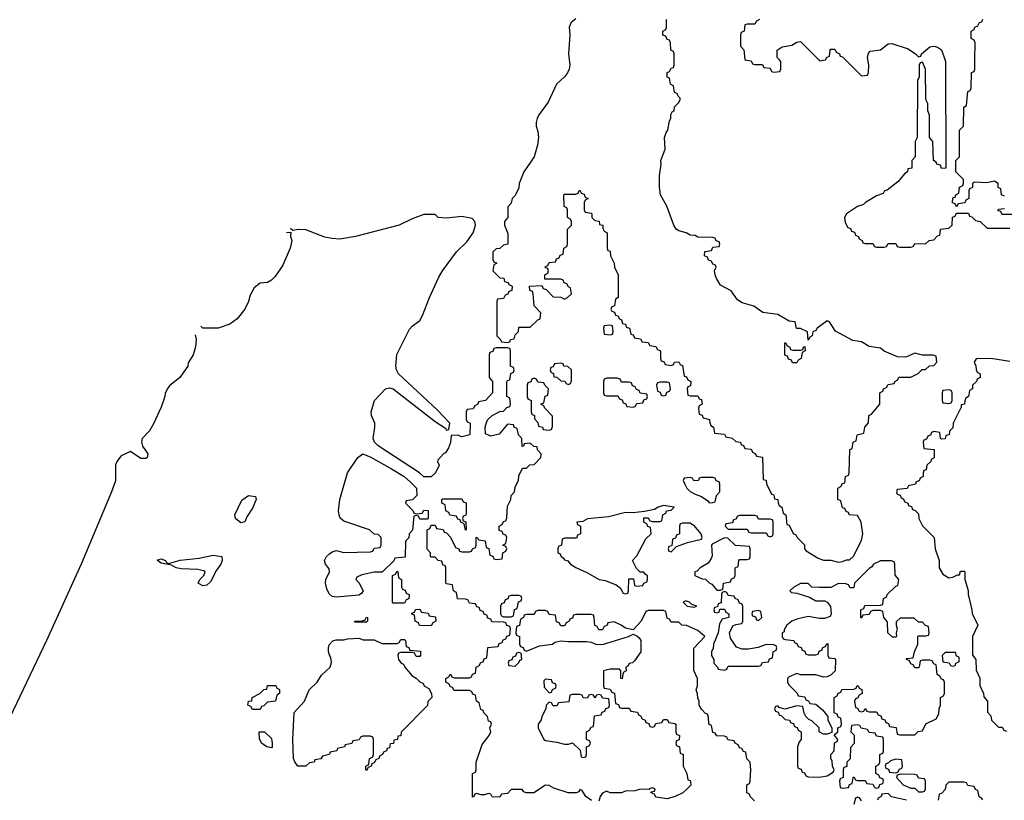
# Model space of a CAD drawing. Header units: inches. Extents: x 2112843 to 2323771, y 35243 to 209174.
# Tile 43 of 83: x 2302507 to 2307681, y 46110 to 50209. Entities that reach past the tile are written whole.
import ezdxf

# ---------------------------------------------------------------- set-up
doc = ezdxf.new("R2010")
doc.units = ezdxf.units.IN
doc.header["$MEASUREMENT"] = 0
doc.layers.add('C3004', color=7, linetype='Continuous')
doc.layers.add('C3005', color=7, linetype='Continuous')

msp = doc.modelspace()

# ---------------------------------------------------------------- linework, layer by layer
at = {"layer": 'C3004', "color": 6}
for points in [[(2305394.5, 50000), (2305398.7, 49970), (2305394.4, 49950), (2305386, 49930), (2305370.4, 49910), (2305327.3, 49870), (2305283.8, 49776.2), (2305234.8, 49710), (2305226.8, 49690), (2305220.7, 49670), (2305220.7, 49650), (2305230, 49622), (2305234, 49590), (2305227.7, 49550), (2305210.4, 49490), (2305156.3, 49410), (2305131.3, 49350), (2305130, 49326), (2305110, 49286), (2305094, 49270), (2305090, 49246), (2305072.7, 49227.3), (2305072, 49170), (2305054, 49150), (2305054, 49130), (2305072.7, 49087.3), (2305072, 49030), (2305050, 49026), (2305030, 49008), (2305010, 49006), (2304994, 48990), (2304994, 48950), (2304998, 48938), (2305014, 48930), (2304998, 48922), (2304994, 48890), (2305030, 48854), (2305051.2, 48851.2), (2305054, 48834), (2305074, 48830), (2305078, 48818), (2305094, 48810), (2305092.7, 48787.3), (2305078, 48782), (2305072.7, 48767.3), (2305058, 48762), (2305050, 48746), (2305018, 48742), (2305014, 48730), (2305014, 48550), (2305034, 48530), (2305038, 48518), (2305070, 48514), (2305082, 48518), (2305086, 48530), (2305106, 48534), (2305110, 48554), (2305127.3, 48572.7), (2305130, 48594), (2305190, 48594), (2305230, 48634), (2305242, 48638), (2305246, 48670), (2305210, 48706), (2305206, 48770), (2305202, 48782), (2305187.3, 48787.3), (2305186, 48810), (2305250, 48814), (2305258, 48798), (2305272.7, 48792.7), (2305310, 48754), (2305350, 48752), (2305370, 48742), (2305386, 48750), (2305406, 48770), (2305402, 48802), (2305390, 48806), (2305382, 48822), (2305367.3, 48827.3), (2305362, 48842), (2305350, 48846), (2305267.3, 48847.3), (2305266, 48870), (2305282, 48878), (2305286, 48890), (2305282, 48902), (2305270, 48906), (2305268, 48912), (2305282, 48918), (2305290, 48934), (2305322, 48938), (2305327.3, 48952.7), (2305342, 48958), (2305347.3, 48972.7), (2305362, 48978), (2305366, 49010), (2305382, 49018), (2305386, 49030), (2305386, 49110), (2305406, 49130), (2305406, 49150), (2305402, 49162), (2305386, 49170), (2305386, 49210), (2305382, 49222), (2305368.4, 49228.4), (2305366, 49290), (2305370, 49294), (2305430, 49294), (2305442, 49298), (2305447.3, 49312.7), (2305452.7, 49312.7), (2305458, 49298), (2305472.7, 49292.7), (2305478, 49278), (2305494, 49270), (2305478, 49262), (2305474, 49250), (2305474, 49210), (2305478, 49198), (2305510, 49194), (2305514, 49190), (2305514, 49170), (2305530, 49154), (2305551.2, 49151.2), (2305554, 49134), (2305571.3, 49130), (2305572, 49112), (2305578, 49098), (2305594, 49090), (2305594, 49010), (2305598, 48998), (2305610, 48994), (2305612, 48970), (2305631.2, 48931.2), (2305632, 48910), (2305651, 48870), (2305652, 48750), (2305638, 48742), (2305632.7, 48707.3), (2305618, 48702), (2305614, 48690), (2305618, 48678), (2305632.7, 48672.7), (2305638, 48658), (2305650, 48654), (2305658, 48638), (2305670, 48634), (2305674, 48614), (2305691.2, 48611.2), (2305694, 48594), (2305712, 48590), (2305718, 48558), (2305730, 48554), (2305738, 48538), (2305770, 48534), (2305778, 48518), (2305810, 48514), (2305818, 48498), (2305850, 48494), (2305858, 48478), (2305874, 48470), (2305874, 48430), (2305878, 48418), (2305892.7, 48412.7), (2305898, 48398), (2305930, 48394), (2305942, 48398), (2305948.4, 48411.6), (2305970, 48412), (2305978, 48398), (2305990, 48394), (2305998, 48338), (2306010, 48334), (2306018, 48318), (2306034, 48310), (2306032.7, 48287.3), (2306018, 48282), (2306014, 48270), (2306018, 48238), (2306030, 48234), (2306070, 48234), (2306078, 48218), (2306090, 48214), (2306094, 48190), (2306078, 48182), (2306074, 48170), (2306078, 48138), (2306092.7, 48132.7), (2306098, 48118), (2306132, 48110), (2306132.7, 48092.7), (2306138, 48078), (2306152, 48070), (2306158, 48038), (2306210, 48032), (2306218, 48018), (2306250, 48012), (2306270, 47994), (2306294, 47990), (2306298, 47978), (2306310, 47974), (2306318, 47958), (2306350, 47954), (2306358, 47938), (2306374, 47930), (2306378, 47918), (2306410, 47912), (2306414, 47794), (2306430, 47792), (2306431.2, 47771.2), (2306458, 47718), (2306470, 47714), (2306474, 47694), (2306491.3, 47690), (2306492, 47672), (2306498, 47658), (2306512, 47650), (2306518, 47618), (2306532, 47610), (2306538, 47558), (2306550, 47554), (2306571.3, 47511.3), (2306584.7, 47504.7), (2306592, 47490), (2306630, 47452), (2306631.3, 47431.3), (2306639.6, 47419.6), (2306702, 47382), (2306731, 47371), (2306770, 47370.7), (2306810, 47361), (2306830, 47364.7), (2306852, 47372), (2306868, 47372), (2306888.4, 47391.6), (2306930, 47474), (2306938, 47510), (2306928, 47570), (2306910, 47606), (2306866, 47610), (2306862, 47622), (2306850, 47626), (2306842, 47642), (2306830, 47646), (2306822, 47682), (2306806, 47690), (2306806, 47750), (2306822, 47758), (2306830, 47774), (2306842, 47778), (2306846, 47810), (2306862, 47818), (2306866, 47830), (2306868.4, 47951.6), (2306882, 47958), (2306886, 47990), (2306902, 47998), (2306908, 48030), (2306942, 48038), (2306948, 48070), (2306967.3, 48092.7), (2306968.7, 48130), (2306982, 48138), (2307026, 48190), (2307026, 48250), (2307042, 48258), (2307046, 48270), (2307062, 48278), (2307070, 48294), (2307102, 48298), (2307106, 48310), (2307122, 48318), (2307127.3, 48332.7), (2307190, 48332), (2307228.4, 48351.6), (2307248.4, 48371.6), (2307267.3, 48372.7), (2307288.4, 48391.6), (2307310, 48394), (2307326, 48410), (2307322, 48442), (2307307.3, 48447.3), (2307250, 48448), (2307210, 48459), (2307162.8, 48437.2), (2307119, 48439), (2307049.4, 48469.4), (2307030, 48484), (2306970, 48494), (2306930, 48517.2), (2306884, 48524), (2306794.2, 48574.2), (2306762, 48622), (2306750, 48628.7), (2306698, 48590), (2306690, 48578), (2306674, 48570), (2306671.6, 48548.4), (2306658, 48542), (2306650, 48526), (2306646, 48570), (2306610, 48588), (2306588, 48588), (2306582, 48622), (2306550, 48626), (2306490, 48662), (2306412.5, 48672.5), (2306364.7, 48704.7), (2306302.5, 48722.5), (2306278, 48738), (2306244.7, 48784.7), (2306190, 48815.3), (2306168.7, 48850), (2306162, 48870), (2306158, 48890), (2306166, 48910), (2306162, 48922), (2306150, 48926), (2306142, 48942), (2306127.3, 48947.3), (2306122, 48962), (2306106, 48970), (2306107.3, 48992.7), (2306142, 48998), (2306150, 49014), (2306182, 49018), (2306186, 49030), (2306182, 49042), (2306167.3, 49047.3), (2306162, 49062), (2306150, 49066), (2306070, 49068), (2306056.4, 49076.4), (2306030, 49078), (2306009.3, 49089.3), (2305970, 49100.9), (2305957.2, 49110), (2305944.5, 49130), (2305907, 49230), (2305874.5, 49290), (2305869, 49330), (2305869, 49390), (2305878, 49450), (2305876, 49470), (2305898, 49530), (2305896, 49590), (2305903.2, 49616.8), (2305912, 49630), (2305921.2, 49678.8), (2305928, 49690), (2305928.4, 49711.6), (2305935.3, 49724.7), (2305946, 49730), (2305948.4, 49751.6), (2305970, 49774), (2305978, 49790), (2305978, 49798), (2305967.3, 49807.3), (2305962, 49822), (2305947.3, 49827.3), (2305942, 49862), (2305926, 49870), (2305922, 49902), (2305908.4, 49908.4), (2305908.4, 49931.6), (2305922, 49938), (2305930, 49954), (2305942, 49958), (2305946, 49970), (2305946, 50000)], [(2306317.8, 50000), (2306318, 49998), (2306350, 49994), (2306358, 49978), (2306370, 49974), (2306410, 49974), (2306418, 49958), (2306450, 49954), (2306458, 49938), (2306470, 49934), (2306502, 49938), (2306506, 49950), (2306506, 49990), (2306497, 50000)], [(2306704, 50000), (2306710, 49994), (2306742, 49998), (2306742.7, 50000)], [(2307368, 50000), (2307371.3, 49990), (2307374, 49430), (2307350, 49428.7), (2307346, 49446), (2307326, 49450), (2307322, 49462), (2307308, 49470), (2307306, 49570), (2307288, 49590), (2307287.3, 49707.3), (2307278, 49730), (2307278, 49770), (2307268, 49790), (2307266, 49950), (2307250, 49986), (2307238, 49982), (2307234, 49970), (2307234, 49910), (2307224.7, 49890), (2307222, 49590), (2307212, 49570), (2307212, 49490), (2307194, 49470), (2307194, 49430), (2307174, 49426), (2307172, 49410), (2307158, 49402), (2307122, 49358), (2307065.8, 49314.2), (2307052, 49310), (2307043.5, 49296.5), (2307010, 49285.2), (2306951.3, 49250), (2306940.7, 49239.3), (2306910, 49229.2), (2306851.3, 49190), (2306841, 49170), (2306844.7, 49144.7), (2306858, 49118), (2306872.7, 49112.7), (2306878, 49098), (2306892.7, 49092.7), (2306898, 49078), (2306914, 49070), (2306918, 49058), (2306934, 49050), (2306938, 49038), (2306950, 49034), (2306990, 49034), (2306998, 49018), (2307010, 49014), (2307050, 49014), (2307062, 49018), (2307070, 49034), (2307110, 49034), (2307118, 49018), (2307130, 49014), (2307190, 49014), (2307202, 49018), (2307210, 49034), (2307267.3, 49032.7), (2307286, 49050), (2307310, 49054), (2307330, 49074), (2307342, 49078), (2307346, 49110), (2307390, 49114), (2307406, 49130), (2307408.4, 49171.6), (2307422, 49178), (2307430, 49194), (2307492.7, 49192.7), (2307498, 49178), (2307510, 49174), (2307530, 49154), (2307554, 49150), (2307590, 49114), (2307710, 49114)], [(2306844, 50000), (2306930, 49914), (2306962, 49918), (2306967.3, 49932.7), (2306969, 49970), (2306964.3, 50000)], [(2307682, 49282), (2307666, 49290), (2307662, 49322), (2307648.4, 49328.4), (2307648, 49350), (2307630, 49362), (2307587.5, 49352.5), (2307523.6, 49356.4), (2307514, 49350), (2307512.7, 49327.3), (2307498, 49322), (2307494, 49310), (2307494, 49270), (2307478, 49262), (2307472.7, 49247.3), (2307438, 49242), (2307430, 49226), (2307422, 49242), (2307408, 49248), (2307410, 49274), (2307422, 49278), (2307426, 49290), (2307442, 49298), (2307446, 49330), (2307462, 49338), (2307466, 49350), (2307466, 49370), (2307426, 49410), (2307426, 49470), (2307446, 49490), (2307446, 49630), (2307466, 49650), (2307468, 49750), (2307482, 49758), (2307488.4, 49831.6), (2307502, 49838), (2307506, 49850), (2307508.4, 49931.6), (2307522, 49938), (2307526, 49950), (2307526.5, 50000)], [(2307750, 49186), (2307670, 49186), (2307662, 49202), (2307647.3, 49207.3), (2307650, 49214), (2307682, 49218)], [(2305511.2, 46108.8), (2305482, 46130), (2305462, 46162), (2305450, 46166), (2305445.4, 46154.6), (2305431, 46149), (2305389.3, 46149.3), (2305313.2, 46173.2), (2305290, 46188), (2305270, 46188.7), (2305208.4, 46148.4), (2305168.4, 46148.4), (2305155.3, 46155.3), (2305147.3, 46167.3), (2305090, 46166), (2305070, 46146), (2305038, 46142), (2305030, 46126), (2304990, 46128), (2304982, 46142), (2304970, 46146), (2304950, 46138), (2304930, 46138), (2304910, 46146), (2304898, 46142), (2304894, 46130), (2304887.3, 46127.3), (2304886, 46250), (2304902, 46258), (2304906, 46270), (2304906, 46310), (2304936.5, 46403.5), (2304973.2, 46450), (2304982, 46470), (2304978, 46490), (2304986, 46510), (2304982, 46522), (2304970, 46526), (2304966, 46550), (2304946, 46570), (2304942, 46582), (2304930, 46586), (2304922, 46622), (2304908, 46630), (2304902, 46662), (2304890, 46666), (2304882, 46682), (2304870, 46686), (2304790, 46686), (2304782, 46702), (2304770, 46706), (2304762, 46722), (2304746, 46730), (2304746, 46750), (2304762, 46758), (2304770, 46774), (2304778, 46758), (2304790, 46754), (2304870, 46754), (2304882, 46758), (2304887.3, 46772.7), (2304902, 46778), (2304906, 46810), (2304922, 46818), (2304930, 46834), (2304942, 46838), (2304947.3, 46852.7), (2304962, 46858), (2304967.3, 46912.7), (2305022, 46918), (2305027.3, 46932.7), (2305042, 46938), (2305047.3, 46952.7), (2305062, 46958), (2305067.3, 46972.7), (2305082, 46978), (2305086, 47010), (2305082, 47022), (2305067.3, 47027.3), (2305062, 47042), (2305050, 47046), (2304987.3, 47047.3), (2304982, 47062), (2304967.3, 47067.3), (2304962, 47082), (2304947.3, 47087.3), (2304942, 47102), (2304927.3, 47107.3), (2304922, 47122), (2304910, 47126), (2304902, 47142), (2304870, 47146), (2304862, 47162), (2304850, 47166), (2304807.3, 47167.3), (2304802, 47202), (2304786, 47210), (2304782, 47242), (2304750, 47246), (2304746, 47250), (2304746, 47330), (2304742, 47342), (2304730, 47346), (2304726, 47366), (2304706, 47370), (2304690, 47386), (2304670, 47386), (2304666, 47390), (2304666, 47410), (2304648.4, 47428.4), (2304648, 47530), (2304662, 47538), (2304670, 47554), (2304690, 47554), (2304698, 47538), (2304732.7, 47532.7), (2304738, 47518), (2304750, 47514), (2304770, 47492), (2304798, 47438), (2304814, 47430), (2304818, 47418), (2304830, 47414), (2304870, 47414), (2304882, 47418), (2304886, 47430), (2304902, 47438), (2304906, 47450), (2304906, 47490), (2304911.6, 47491.6), (2304918, 47478), (2304952.7, 47472.7), (2304958, 47438), (2304972.7, 47432.7), (2304978, 47398), (2304992.7, 47392.7), (2304998, 47378), (2305010, 47374), (2305042, 47378), (2305046, 47410), (2305062, 47418), (2305066, 47430), (2305062, 47442), (2305046, 47450), (2305062, 47458), (2305066, 47490), (2305062, 47502), (2305047.3, 47507.3), (2305042, 47522), (2305027.3, 47527.3), (2305026, 47550), (2305042, 47558), (2305050, 47574), (2305062, 47578), (2305067.3, 47592.7), (2305070, 47654), (2305088, 47690), (2305089.1, 47710.9), (2305108, 47730), (2305110, 47754), (2305128.7, 47791.3), (2305130, 47814), (2305150, 47854), (2305170, 47854), (2305188.4, 47871.6), (2305210, 47874), (2305246, 47910), (2305248, 47930), (2305228, 47950), (2305226, 47966), (2305208.4, 47968.4), (2305190, 47986), (2305158, 47982), (2305154, 47970), (2305147.3, 47967.3), (2305146, 48010), (2305128, 48030), (2305122, 48062), (2305106, 48070), (2305102, 48082), (2305070, 48086), (2305026.4, 48033.6), (2304982, 48022), (2304955.3, 48035.3), (2304952.3, 48070), (2304960.9, 48099.1), (2304969.2, 48110.8), (2304990, 48131.3), (2305030, 48152), (2305050, 48154), (2305067.3, 48172.7), (2305082, 48178), (2305086, 48190), (2305082, 48222), (2305066, 48230), (2305067.3, 48307.3), (2305070, 48314), (2305082, 48318), (2305088, 48352), (2305102, 48358), (2305106, 48370), (2305102, 48382), (2305086, 48390), (2305086, 48470), (2305082, 48482), (2305070, 48486), (2305010, 48486), (2304998, 48482), (2304992.7, 48467.3), (2304978, 48462), (2304974, 48450), (2304974, 48330), (2304992, 48310), (2304992, 48250), (2304954, 48210), (2304918, 48202), (2304914, 48190), (2304898, 48182), (2304890, 48166), (2304858, 48162), (2304854, 48150), (2304854, 48110), (2304858, 48098), (2304874, 48090), (2304871.6, 48028.4), (2304830, 48018), (2304807.3, 48027.3), (2304774, 48026), (2304771.2, 47988.8), (2304759.6, 47960.4), (2304744.7, 47935.3), (2304734, 47930), (2304703.6, 47896.4), (2304702, 47890), (2304712, 47870), (2304692, 47830), (2304670, 47808.7), (2304630, 47808.7), (2304608.7, 47830), (2304390, 47972.1), (2304371, 47990), (2304365.2, 48010), (2304374, 48070), (2304372.7, 48090), (2304356, 48130), (2304354.3, 48150), (2304372.3, 48210), (2304429.7, 48270), (2304450, 48276.9), (2304470.4, 48270), (2304690, 48098.8), (2304744.7, 48064.7), (2304750, 48054), (2304762, 48058), (2304768, 48090), (2304700.1, 48160.1), (2304498, 48350), (2304487.2, 48370), (2304484.1, 48390), (2304489.6, 48450.4), (2304556.3, 48583.7), (2304570, 48600.7), (2304609, 48630), (2304624.1, 48655.9), (2304660.3, 48750), (2304710, 48857.3), (2304729.7, 48890.3), (2304802, 48990), (2304857.2, 49042.8), (2304889.5, 49090), (2304902, 49130), (2304899.3, 49150), (2304884.5, 49164.5), (2304830, 49176), (2304750, 49167.3), (2304706, 49170), (2304690, 49186), (2304630, 49186), (2304570, 49164), (2304502, 49130), (2304271.3, 49070), (2304190, 49057), (2304150, 49059.5), (2304110, 49068.1), (2304010, 49105.1), (2303972.7, 49107.3), (2303943.1, 49103.1), (2303930, 49113.2)], [(2303910, 49092), (2303932.7, 49092.7), (2303930.8, 49070), (2303937.1, 49050), (2303928.4, 49010), (2303890, 48920.9), (2303850, 48861.6), (2303830, 48841.3), (2303810, 48828.4), (2303770, 48826), (2303739.3, 48800.7), (2303718, 48762), (2303710.4, 48730), (2303690, 48689.4), (2303650, 48639.3), (2303611, 48610), (2303550, 48589.6), (2303470, 48588.7), (2303459.3, 48599.3)], [(2303430, 48554), (2303434, 48530), (2303431.6, 48491.6), (2303418.8, 48450), (2303393.3, 48406.7), (2303390, 48389.4), (2303348, 48330), (2303293.7, 48286.3), (2303285.5, 48274.5), (2303272.3, 48247.7), (2303270.3, 48230), (2303250, 48175.3), (2303210, 48087), (2303190.2, 48050), (2303150.3, 48010), (2303147.7, 47990), (2303152.9, 47970), (2303180.3, 47930), (2303177.1, 47910), (2303170, 47904.7), (2303144.7, 47904.7), (2303090, 47942), (2303041.1, 47918.9), (2303017.3, 47890), (2303010.5, 47869.5), (2303010, 47788), (2302990, 47729.2), (2302830.3, 47350), (2302648.7, 46950), (2302455.4, 46544.6)], [(2307710, 48413.6), (2307610, 48429.4), (2307532, 48428), (2307522, 48410), (2307531.2, 48391.2), (2307532, 48372), (2307538, 48358), (2307554, 48350), (2307554, 48330), (2307538, 48322), (2307534, 48310), (2307514, 48290), (2307514, 48270), (2307498, 48262), (2307492, 48230), (2307478, 48222), (2307472.7, 48207.3), (2307472, 48190), (2307454, 48186), (2307454, 48174), (2307411.3, 48090), (2307410, 48066), (2307392, 48048), (2307390.9, 48029.1), (2307374, 48026), (2307370, 48008), (2307350, 48006), (2307346, 48010), (2307342, 48042), (2307310, 48046), (2307298, 48042), (2307292.7, 48027.3), (2307278, 48022), (2307272.7, 48007.3), (2307258, 48002), (2307254, 47990), (2307258, 47958), (2307312.7, 47952.7), (2307311.6, 47908.4), (2307298, 47902), (2307294, 47890), (2307274, 47870), (2307270, 47846), (2307258, 47842), (2307254, 47830), (2307254, 47810), (2307238, 47802), (2307232.7, 47787.3), (2307218, 47782), (2307214, 47770), (2307178, 47762), (2307170, 47748), (2307118, 47742), (2307114, 47730), (2307118, 47718), (2307132.7, 47712.7), (2307138, 47698), (2307150, 47694), (2307158, 47678), (2307174, 47670), (2307178, 47658), (2307192.7, 47652.7), (2307198, 47638), (2307212.7, 47632.7), (2307230, 47614), (2307232, 47590), (2307251.2, 47551.2), (2307311.3, 47490), (2307318, 47430), (2307338, 47370), (2307338, 47330), (2307358, 47298), (2307390, 47278), (2307410, 47282), (2307434, 47294), (2307446, 47294), (2307450, 47314), (2307470, 47314), (2307474, 47310), (2307474, 47270), (2307491, 47211), (2307491.3, 47190), (2307510.8, 47110), (2307511, 47091), (2307542, 47030), (2307514, 46970), (2307512.7, 46872.7), (2307531.3, 46850), (2307532.7, 46792.7), (2307551.2, 46751.2), (2307552.7, 46712.7), (2307572, 46670), (2307572.7, 46652.7), (2307592, 46630), (2307592.7, 46572.7), (2307610, 46554), (2307614, 46530), (2307650, 46494), (2307670, 46494), (2307678, 46478), (2307692.7, 46472.7)], [(2306368, 46108), (2306346, 46130), (2306342, 46142), (2306328, 46150), (2306328.4, 46191.6), (2306342, 46198), (2306346, 46210), (2306348, 46270), (2306346, 46310), (2306328.4, 46328.4), (2306322, 46362), (2306310, 46366), (2306302, 46382), (2306290, 46386), (2306282, 46402), (2306266, 46410), (2306262, 46422), (2306228.4, 46428.4), (2306222, 46442), (2306210, 46446), (2306170, 46448), (2306162, 46462), (2306150, 46466), (2306142, 46502), (2306128.7, 46510), (2306127.3, 46547.3), (2306122, 46562), (2306110, 46566), (2306090, 46588), (2306078, 46610), (2306078, 46630), (2306070, 46646), (2306069, 46669), (2306062, 46690), (2306068.4, 46711.6), (2306068.7, 46750), (2306048.8, 46791.2), (2306048.8, 46908.8), (2306108, 46970), (2306070, 47002), (2306010, 47028), (2305986, 47030), (2305970, 47046), (2305930, 47046), (2305922, 47062), (2305910, 47066), (2305902, 47102), (2305890, 47106), (2305810, 47106), (2305798, 47102), (2305772, 47050), (2305730, 47006), (2305690, 47013.2), (2305668, 47030), (2305630, 47048), (2305598, 47042), (2305594, 47030), (2305578, 47022), (2305570, 47006), (2305550, 47006), (2305542, 47022), (2305528.4, 47028.4), (2305526, 47070), (2305522, 47082), (2305510, 47086), (2305430, 47086), (2305418, 47082), (2305412.7, 47067.3), (2305398, 47062), (2305394, 47050), (2305378, 47042), (2305370, 47026), (2305350, 47026), (2305342, 47042), (2305327.3, 47047.3), (2305322, 47082), (2305290, 47086), (2305282, 47102), (2305270, 47106), (2305230, 47106), (2305218, 47102), (2305210, 47086), (2305170, 47086), (2305158, 47082), (2305154, 47070), (2305138, 47062), (2305132.7, 47027.3), (2305118, 47022), (2305114, 46990), (2305118, 46978), (2305134, 46970), (2305134, 46930), (2305138, 46918), (2305152.7, 46912.7), (2305158, 46898), (2305170, 46894), (2305238, 46922), (2305306, 46930), (2305319.3, 46940.7), (2305350, 46948.2), (2305390, 46943.8), (2305484.7, 46944.7), (2305510, 46940.7), (2305534, 46930), (2305570, 46928.2), (2305706, 46970), (2305730, 46982), (2305750, 46974), (2305762.8, 46962.8), (2305770.8, 46950), (2305770.7, 46889.3), (2305738, 46842), (2305727.3, 46832.7), (2305710, 46828), (2305703.5, 46816.5), (2305692, 46810), (2305694, 46790), (2305678, 46782), (2305672.7, 46747.3), (2305666, 46750), (2305666, 46790), (2305658, 46798), (2305610, 46798), (2305574, 46790), (2305574, 46710), (2305578, 46698), (2305610, 46694), (2305618, 46678), (2305632.7, 46672.7), (2305638, 46618), (2305652.7, 46612.7), (2305658, 46598), (2305670, 46594), (2305710, 46594), (2305718, 46578), (2305752.7, 46572.7), (2305758, 46558), (2305770, 46554), (2305778, 46538), (2305794, 46530), (2305798, 46518), (2305812.7, 46512.7), (2305818, 46498), (2305830, 46494), (2305842, 46498), (2305850, 46514), (2305882, 46518), (2305890, 46534), (2305910, 46534), (2305918, 46518), (2305950, 46514), (2305954, 46510), (2305954, 46470), (2305958, 46458), (2305974, 46450), (2305972.7, 46427.3), (2305958, 46422), (2305954, 46410), (2305958, 46398), (2305974, 46390), (2305978, 46358), (2305994, 46350), (2305994, 46290), (2306012, 46250), (2306018, 46218), (2306030, 46214), (2306032.7, 46207.3), (2306034, 46190), (2306014, 46170), (2305990.9, 46149.1), (2305950.9, 46129.1), (2305910, 46118), (2305850, 46126), (2305842, 46142), (2305826, 46150), (2305826, 46154), (2305842, 46158), (2305846, 46170), (2305830, 46175.3), (2305814, 46170), (2305814, 46166), (2305770, 46168), (2305739.8, 46160.2), (2305690, 46158), (2305668.8, 46148.8), (2305610, 46148.7), (2305590, 46158), (2305570, 46148), (2305558, 46130), (2305550, 46106)], [(2307566, 46110), (2307562, 46122), (2307548.4, 46128.4), (2307542, 46162), (2307530, 46166), (2307522, 46182), (2307488.4, 46188.4), (2307482, 46202), (2307470, 46206), (2307390, 46206), (2307374, 46190), (2307370, 46166), (2307350, 46146), (2307338, 46142), (2307334, 46110)], [(2306930, 46108), (2306922, 46122), (2306910, 46126), (2306898, 46122), (2306890, 46088)], [(2307166, 46110), (2307088.4, 46128.4), (2307070, 46146), (2307038, 46142), (2307034, 46130), (2307018, 46122), (2307014, 46110)]]:
    msp.add_lwpolyline(points, dxfattribs=at)
for points in [[(2305610, 48606), (2305578, 48602), (2305574, 48590), (2305578, 48558), (2305610, 48554), (2305622, 48558), (2305626, 48570), (2305622, 48602)], [(2306570, 48474), (2306610, 48474), (2306622, 48478), (2306626, 48490), (2306632.7, 48492.7), (2306634, 48470), (2306618, 48462), (2306614, 48430), (2306598, 48422), (2306590, 48408), (2306567.3, 48407.3), (2306562, 48422), (2306547.3, 48427.3), (2306542, 48442), (2306527.3, 48447.3), (2306527.3, 48512.7), (2306532.7, 48512.7), (2306538, 48498), (2306554, 48490), (2306558, 48478)], [(2305350, 48406), (2305318, 48402), (2305310, 48386), (2305298, 48382), (2305294, 48370), (2305298, 48358), (2305311.6, 48351.6), (2305314, 48334), (2305330, 48332), (2305350, 48312), (2305371.6, 48311.6), (2305378, 48298), (2305390, 48294), (2305402, 48298), (2305407.3, 48312.7), (2305406, 48370), (2305388, 48388), (2305366, 48390), (2305362, 48402)], [(2305210, 48326), (2305198, 48322), (2305192.7, 48307.3), (2305178, 48302), (2305174, 48290), (2305174, 48230), (2305178, 48218), (2305194, 48210), (2305194, 48150), (2305198, 48138), (2305211.6, 48131.6), (2305212.7, 48112.7), (2305230, 48094), (2305234, 48074), (2305254, 48070), (2305258, 48058), (2305290, 48054), (2305302, 48058), (2305307.3, 48072.7), (2305307.3, 48127.3), (2305266, 48170), (2305262, 48182), (2305246, 48190), (2305262, 48198), (2305268.4, 48231.6), (2305282, 48238), (2305286, 48270), (2305266, 48290), (2305262, 48302), (2305230, 48306), (2305222, 48322)], [(2305647.3, 48327.3), (2305592.7, 48327.3), (2305578, 48322), (2305574, 48310), (2305574, 48250), (2305578, 48238), (2305590, 48234), (2305650, 48234), (2305658, 48218), (2305672.7, 48212.7), (2305678, 48198), (2305692.7, 48192.7), (2305698, 48178), (2305730, 48174), (2305742, 48178), (2305750, 48194), (2305782, 48198), (2305787.3, 48212.7), (2305802, 48218), (2305806, 48230), (2305802, 48242), (2305767.3, 48247.3), (2305762, 48262), (2305747.3, 48267.3), (2305742, 48282), (2305727.3, 48287.3), (2305722, 48302), (2305710, 48306), (2305670, 48306), (2305662, 48322)], [(2305910, 48306), (2305870, 48306), (2305858, 48302), (2305854, 48290), (2305858, 48258), (2305872.7, 48252.7), (2305878, 48238), (2305890, 48234), (2305902, 48238), (2305907.3, 48252.7), (2305922, 48258), (2305926, 48270), (2305922, 48302)], [(2307390, 48266), (2307358, 48262), (2307354, 48250), (2307354, 48210), (2307358, 48198), (2307390, 48194), (2307402, 48198), (2307406, 48210), (2307406, 48250), (2307402, 48262)], [(2304590, 47614), (2304622, 47618), (2304630, 47634), (2304652.7, 47632.7), (2304654, 47590), (2304650, 47586), (2304610, 47586), (2304602, 47602), (2304590, 47606), (2304578, 47602), (2304571.6, 47528.4), (2304554, 47510), (2304551.6, 47488.4), (2304534, 47470), (2304532.7, 47387.3), (2304478, 47382), (2304472.7, 47367.3), (2304411.3, 47308.7), (2304370, 47308.7), (2304305.4, 47294.6), (2304278, 47282), (2304274, 47270), (2304290, 47254), (2304312, 47210), (2304303.6, 47196.4), (2304290, 47188), (2304170, 47177), (2304150, 47180.9), (2304134.1, 47194.1), (2304120.6, 47220.6), (2304114, 47250), (2304115.1, 47270), (2304135.3, 47310), (2304134, 47326), (2304114, 47350), (2304108.7, 47370), (2304119, 47390), (2304135.9, 47404.1), (2304150, 47414.8), (2304170, 47421), (2304210, 47411.3), (2304350, 47414), (2304362, 47418), (2304370, 47434), (2304402, 47438), (2304406, 47450), (2304406, 47490), (2304390, 47506), (2304370, 47508), (2304346, 47530), (2304210, 47576), (2304191.8, 47591.8), (2304185.1, 47610), (2304182.4, 47630), (2304189.7, 47689.7), (2304229.9, 47830), (2304284, 47910), (2304310, 47929.2), (2304352, 47912), (2304460.5, 47850), (2304526.8, 47810), (2304561.4, 47781.4), (2304592, 47750), (2304594, 47710), (2304571.6, 47688.4), (2304538, 47682), (2304534, 47670), (2304574, 47630), (2304578, 47618)], [(2306150, 47806), (2306090, 47806), (2306078, 47802), (2306074, 47790), (2306050, 47788), (2306042, 47802), (2306030, 47806), (2305998, 47802), (2305994, 47790), (2306002, 47770), (2306012, 47750), (2306030, 47732), (2306056.9, 47716.9), (2306090, 47706), (2306122.8, 47682.8), (2306130, 47672), (2306150, 47674), (2306162, 47678), (2306168, 47710), (2306186, 47730), (2306186, 47770), (2306182, 47782), (2306167.3, 47787.3), (2306162, 47802)], [(2303670, 47567), (2303642, 47590), (2303638, 47610), (2303674.6, 47685.4), (2303709.5, 47710.5), (2303746, 47706), (2303750.3, 47690), (2303730, 47643.7), (2303700.5, 47599.5), (2303690, 47573.2)], [(2304850, 47528.7), (2304842, 47562), (2304826, 47570), (2304822, 47582), (2304810, 47586), (2304802, 47602), (2304767.3, 47607.3), (2304762, 47622), (2304746, 47630), (2304742, 47662), (2304726, 47670), (2304726, 47690), (2304730, 47694), (2304830, 47694), (2304838, 47678), (2304852.7, 47672.7), (2304852.7, 47612.7), (2304850, 47606), (2304838, 47602), (2304834, 47590), (2304838, 47578), (2304851.6, 47571.6), (2304854, 47530)], [(2305890, 47658), (2305862, 47650), (2305842, 47638), (2305790, 47626), (2305730, 47619), (2305690, 47621.2), (2305600.7, 47599.3), (2305490, 47588), (2305465.4, 47574.6), (2305434, 47570), (2305438, 47558), (2305454, 47550), (2305454, 47510), (2305438, 47502), (2305432.7, 47487.3), (2305370, 47486), (2305358, 47482), (2305354, 47450), (2305338, 47442), (2305334, 47430), (2305334, 47410), (2305345.4, 47405.4), (2305352, 47390), (2305363.5, 47383.5), (2305370, 47372), (2305386.8, 47366.8), (2305402, 47350), (2305430, 47332), (2305486.8, 47306.8), (2305552, 47270), (2305584, 47264), (2305642, 47242), (2305664.7, 47224.7), (2305678, 47198), (2305690, 47194), (2305702, 47198), (2305706, 47210), (2305707.3, 47272.7), (2305732.7, 47272.7), (2305738, 47238), (2305750, 47234), (2305782, 47238), (2305786, 47250), (2305802, 47258), (2305806, 47270), (2305806, 47290), (2305795.3, 47295.3), (2305787.3, 47307.3), (2305768, 47308), (2305747.3, 47327.3), (2305728, 47370), (2305750, 47394), (2305796.4, 47483.6), (2305826, 47510), (2305822, 47542), (2305807.3, 47547.3), (2305802, 47562), (2305786, 47570), (2305787.3, 47592.7), (2305810, 47594), (2305818, 47578), (2305830, 47574), (2305870, 47574), (2305882, 47578), (2305886, 47610), (2305902, 47618), (2305906, 47630), (2305930, 47634), (2305946, 47650)], [(2306370, 47606), (2306290, 47606), (2306278, 47602), (2306270, 47586), (2306258, 47582), (2306252.7, 47567.3), (2306218, 47562), (2306214, 47550), (2306230, 47534), (2306330, 47534), (2306338, 47518), (2306350, 47514), (2306430, 47514), (2306438, 47498), (2306450, 47494), (2306462, 47498), (2306466, 47510), (2306466, 47570), (2306462, 47582), (2306450, 47586), (2306390, 47586), (2306382, 47602)], [(2306030, 47566), (2305990, 47566), (2305978, 47562), (2305974, 47550), (2305974, 47510), (2305958, 47502), (2305952.7, 47487.3), (2305938, 47482), (2305934, 47446), (2305918, 47442), (2305914, 47430), (2305918, 47418), (2305930, 47414), (2305958, 47442), (2306015.3, 47464.7), (2306090, 47482), (2306094, 47490), (2306088.7, 47510), (2306050, 47555.3), (2306038, 47558)], [(2306210, 47488), (2306145.4, 47454.6), (2306142, 47450), (2306146.4, 47393.6), (2306141, 47379), (2306125.4, 47354.6), (2306082, 47330), (2306066.8, 47313.2), (2306054, 47310), (2306054, 47290), (2306092.7, 47272.7), (2306110, 47272), (2306130, 47252), (2306144.7, 47244.7), (2306170, 47214), (2306190, 47214), (2306202, 47218), (2306206, 47250), (2306242, 47258), (2306247.3, 47272.7), (2306262, 47278), (2306266, 47290), (2306266, 47330), (2306282, 47338), (2306286, 47370), (2306290, 47374), (2306330, 47374), (2306342, 47378), (2306346, 47390), (2306346, 47430), (2306342, 47442), (2306268.4, 47448.4), (2306227.3, 47487.3)], [(2303470, 47235.6), (2303444.5, 47250), (2303453.2, 47270), (2303474, 47290), (2303482, 47310), (2303474.5, 47314.5), (2303442.9, 47322.9), (2303354.9, 47325.1), (2303328.7, 47330), (2303304.8, 47344.8), (2303250, 47355.3), (2303230, 47371.3), (2303250, 47378.8), (2303274, 47370), (2303278, 47358), (2303290, 47354), (2303350, 47370.5), (2303450, 47382), (2303523.2, 47396.8), (2303570, 47390.4), (2303571.7, 47370), (2303564.4, 47350), (2303541.8, 47318.2), (2303510, 47257), (2303490, 47239.7)], [(2307030, 47368), (2306994, 47350), (2306984.7, 47335.3), (2306970, 47328), (2306894, 47250), (2306890, 47226), (2306870, 47226), (2306862, 47242), (2306847.3, 47247.3), (2306810, 47248), (2306770, 47228), (2306710, 47228), (2306669.2, 47229.2), (2306650, 47248), (2306610, 47248), (2306574, 47230), (2306554, 47210), (2306562, 47202), (2306590, 47198), (2306657.1, 47177.1), (2306690, 47157.3), (2306737.3, 47157.3), (2306750.8, 47150.8), (2306767.5, 47127.5), (2306771.3, 47090), (2306765.4, 47074.6), (2306735.3, 47064.7), (2306710, 47064), (2306650, 47076), (2306590, 47062), (2306564.7, 47050), (2306538, 47030), (2306524.7, 47004.7), (2306524.7, 46995.3), (2306514, 46990), (2306514, 46970), (2306518, 46958), (2306530, 46954), (2306574, 46950), (2306578, 46938), (2306590, 46934), (2306598, 46918), (2306612.7, 46912.7), (2306618, 46898), (2306632.7, 46892.7), (2306638, 46878), (2306650, 46874), (2306690, 46874), (2306702, 46878), (2306707.3, 46892.7), (2306722, 46898), (2306727.3, 46912.7), (2306742, 46918), (2306746, 46930), (2306752.7, 46932.7), (2306754, 46870), (2306758, 46858), (2306790, 46854), (2306794, 46850), (2306791.3, 46790), (2306770.8, 46769.2), (2306750, 46759), (2306730, 46757.2), (2306690, 46769.2), (2306610, 46768.7), (2306590, 46775.3), (2306550, 46758), (2306542, 46750), (2306542, 46730), (2306550, 46714), (2306592.7, 46672.7), (2306598, 46658), (2306632.7, 46652.7), (2306638, 46638), (2306652.7, 46632.7), (2306658, 46618), (2306690, 46614), (2306724.7, 46584.7), (2306754, 46550), (2306754, 46530), (2306774, 46490), (2306774, 46466), (2306750, 46458), (2306730, 46458), (2306708.7, 46468.7), (2306708, 46490), (2306670, 46528), (2306654, 46534), (2306638, 46550), (2306628.4, 46568.4), (2306622, 46602), (2306590, 46606), (2306528, 46588), (2306498, 46598), (2306490, 46606), (2306478, 46602), (2306474, 46590), (2306478, 46578), (2306492.7, 46572.7), (2306498, 46558), (2306510, 46554), (2306530, 46534), (2306554, 46530), (2306558, 46518), (2306572.7, 46512.7), (2306578, 46498), (2306592.7, 46492.7), (2306598, 46478), (2306614, 46470), (2306614, 46430), (2306603.6, 46416.4), (2306594, 46390), (2306594, 46290), (2306598, 46278), (2306612.7, 46272.7), (2306618, 46258), (2306630, 46254), (2306638, 46238), (2306652.7, 46232.7), (2306710, 46231), (2306750, 46238), (2306782, 46258), (2306786, 46270), (2306778, 46290), (2306776.4, 46316.4), (2306768.7, 46330), (2306768.7, 46350), (2306786, 46370), (2306788.4, 46411.6), (2306802, 46418), (2306806, 46430), (2306786, 46454), (2306806, 46470), (2306806, 46490), (2306822, 46498), (2306826, 46510), (2306822, 46542), (2306807.3, 46547.3), (2306802, 46562), (2306786, 46570), (2306786, 46650), (2306802, 46658), (2306807.3, 46672.7), (2306822, 46678), (2306827.3, 46692.7), (2306890, 46694), (2306902, 46698), (2306906, 46710), (2306912, 46712), (2306918, 46698), (2306931.6, 46691.6), (2306934, 46670), (2306918, 46662), (2306910, 46646), (2306898, 46642), (2306894, 46630), (2306898, 46598), (2306910, 46594), (2306918, 46578), (2306930, 46574), (2306942, 46578), (2306950, 46592), (2306958, 46578), (2306970, 46574), (2307010, 46574), (2307018, 46558), (2307032.7, 46552.7), (2307038, 46538), (2307052.7, 46532.7), (2307058, 46518), (2307072.7, 46512.7), (2307078, 46498), (2307112.7, 46492.7), (2307118, 46458), (2307130, 46454), (2307210, 46454), (2307228.4, 46471.6), (2307250, 46474), (2307268.8, 46511.2), (2307322, 46538), (2307336.4, 46563.6), (2307338, 46590), (2307346, 46610), (2307346, 46650), (2307362, 46658), (2307366, 46670), (2307366, 46730), (2307362, 46742), (2307350, 46746), (2307342, 46762), (2307328, 46770), (2307322, 46822), (2307310, 46826), (2307302, 46842), (2307290, 46846), (2307250, 46846), (2307238, 46842), (2307234, 46810), (2307230, 46806), (2307210, 46806), (2307202, 46822), (2307190, 46826), (2307182, 46842), (2307166, 46850), (2307166, 46854), (2307202, 46858), (2307208, 46890), (2307226, 46930), (2307226, 46970), (2307230, 46974), (2307270, 46974), (2307282, 46978), (2307286, 46990), (2307282, 47022), (2307267.3, 47027.3), (2307250, 47046), (2307230, 47046), (2307207.3, 47067.3), (2307132.7, 47067.3), (2307112.7, 47047.3), (2307112, 47030), (2307118, 47010), (2307112, 46990), (2307114, 46970), (2307110, 46966), (2307092.7, 46967.3), (2307068.7, 46990), (2307067.3, 47047.3), (2307048, 47070), (2307042, 47102), (2307030, 47106), (2306990, 47106), (2306978, 47102), (2306970, 47086), (2306938, 47082), (2306930, 47066), (2306926, 47070), (2306926, 47110), (2306942, 47118), (2306947.3, 47132.7), (2307030, 47134), (2307042, 47138), (2307046, 47170), (2307062, 47178), (2307066, 47190), (2307110, 47234), (2307122, 47238), (2307126, 47270), (2307107.3, 47292.7), (2307106, 47350), (2307102, 47362), (2307087.3, 47367.3)], [(2304470, 47146), (2304466, 47150), (2304466, 47290), (2304482, 47298), (2304490, 47314), (2304494, 47310), (2304498, 47278), (2304514, 47270), (2304514, 47230), (2304518, 47218), (2304532.7, 47212.7), (2304538, 47198), (2304554, 47190), (2304552.7, 47167.3), (2304538, 47162), (2304530, 47146)], [(2305130, 47186), (2305090, 47186), (2305078, 47182), (2305072.7, 47167.3), (2305058, 47162), (2305052.7, 47147.3), (2305038, 47142), (2305034, 47130), (2305034, 47090), (2305038, 47078), (2305050, 47074), (2305090, 47074), (2305102, 47078), (2305107.3, 47112.7), (2305122, 47118), (2305127.3, 47152.7), (2305142, 47158), (2305146, 47170), (2305142, 47182)], [(2306210, 47206), (2306198, 47202), (2306194, 47190), (2306192.7, 47147.3), (2306178, 47142), (2306174, 47126), (2306158, 47122), (2306154, 47110), (2306158, 47098), (2306170, 47094), (2306182, 47098), (2306186, 47114), (2306210, 47114), (2306218, 47098), (2306234, 47090), (2306234, 47070), (2306198, 47062), (2306183.6, 47036.4), (2306178, 46990), (2306152, 46930), (2306151.6, 46908.4), (2306142, 46890), (2306142, 46870), (2306154, 46850), (2306154, 46830), (2306174, 46810), (2306178, 46798), (2306210, 46794), (2306222, 46798), (2306230, 46814), (2306390, 46814), (2306402, 46818), (2306410, 46834), (2306442, 46838), (2306447.3, 46852.7), (2306462, 46858), (2306466, 46890), (2306482, 46898), (2306486, 46910), (2306482, 46922), (2306470, 46926), (2306430, 46928), (2306388, 46912), (2306336.8, 46903.2), (2306304, 46904), (2306273.6, 46913.6), (2306242, 46962), (2306237.2, 46990), (2306254, 47026), (2306270, 47034), (2306302, 47038), (2306306, 47050), (2306306, 47130), (2306302, 47142), (2306290, 47146), (2306282, 47162), (2306266, 47170), (2306262, 47182), (2306230, 47186), (2306222, 47202)], [(2306003.6, 47156.4), (2305994, 47150), (2306014, 47130), (2306050, 47124.7), (2306066, 47130), (2306038, 47138), (2306026, 47150), (2306010, 47155.3)], [(2304670, 47026), (2304607.3, 47027.3), (2304602, 47042), (2304586, 47050), (2304582, 47082), (2304567.3, 47087.3), (2304567.3, 47092.7), (2304582, 47098), (2304587.3, 47112.7), (2304610, 47114), (2304618, 47098), (2304652.7, 47092.7), (2304658, 47078), (2304692.7, 47072.7), (2304694, 47050), (2304678, 47042)], [(2306390, 47106), (2306358, 47102), (2306354, 47090), (2306358, 47078), (2306372.7, 47072.7), (2306378, 47058), (2306390, 47054), (2306406, 47070), (2306402, 47102)], [(2304270, 47046), (2304266, 47050), (2304307.3, 47052.7), (2304322, 47058), (2304330, 47071.3), (2304334, 47070), (2304334, 47050), (2304330, 47046)], [(2304410, 46934), (2304490, 46934), (2304502, 46938), (2304510, 46954), (2304530, 46954), (2304534, 46950), (2304538, 46918), (2304552.7, 46912.7), (2304558, 46898), (2304612.7, 46892.7), (2304614, 46870), (2304610, 46866), (2304590, 46866), (2304582, 46882), (2304570, 46886), (2304510, 46886), (2304498, 46882), (2304494, 46870), (2304498, 46850), (2304512, 46830), (2304524.5, 46824.5), (2304531.3, 46810), (2304570, 46762.8), (2304590.7, 46750.7), (2304610, 46731.3), (2304625.4, 46725.4), (2304634, 46710), (2304656.9, 46696.9), (2304671.6, 46671.6), (2304672, 46650), (2304652, 46628), (2304650, 46608), (2304512, 46468), (2304510, 46448), (2304494, 46446), (2304492, 46430), (2304474, 46426), (2304471.2, 46408.8), (2304454, 46406), (2304450, 46386), (2304438, 46382), (2304434, 46370), (2304418, 46362), (2304414, 46350), (2304398, 46342), (2304394, 46330), (2304378, 46322), (2304370, 46306), (2304358, 46302), (2304354, 46290), (2304338, 46282), (2304330, 46266), (2304326, 46270), (2304326, 46290), (2304342, 46298), (2304346, 46330), (2304362, 46338), (2304366, 46350), (2304366, 46430), (2304362, 46442), (2304350, 46446), (2304310, 46446), (2304298, 46442), (2304291.6, 46428.4), (2304258, 46422), (2304251.6, 46408.4), (2304218, 46402), (2304214, 46390), (2304178, 46382), (2304174, 46370), (2304138, 46362), (2304134, 46350), (2304098, 46342), (2304090, 46328), (2304058, 46322), (2304054, 46310), (2304030, 46306), (2304011.6, 46288.4), (2303969.6, 46289.6), (2303952.5, 46312.5), (2303946, 46330), (2303942, 46430), (2303949.4, 46570.6), (2304004, 46630), (2304028.7, 46690), (2304070, 46731), (2304093.6, 46766.4), (2304138, 46810), (2304146.3, 46833.7), (2304144.5, 46850), (2304129.2, 46890), (2304129.3, 46910.7), (2304132.9, 46927.1), (2304153.2, 46946.8), (2304170, 46952), (2304210, 46952), (2304230, 46958), (2304290, 46962), (2304312.7, 46952.7), (2304370, 46952)], [(2305130, 46886), (2305118, 46882), (2305112.7, 46867.3), (2305098, 46862), (2305092.7, 46847.3), (2305078, 46842), (2305074, 46830), (2305078, 46818), (2305110, 46814), (2305130, 46834), (2305134.6, 46845.4), (2305146, 46850), (2305142, 46882)], [(2307426, 46886), (2307370, 46886), (2307354, 46870), (2307358, 46838), (2307391.6, 46831.6), (2307398, 46818), (2307410, 46814), (2307422, 46818), (2307426, 46830), (2307442, 46838), (2307446, 46850), (2307442, 46862), (2307428.4, 46868.4)], [(2305270, 46746), (2305262, 46738), (2305263.6, 46703.6), (2305290, 46674), (2305302, 46678), (2305307.3, 46692.7), (2305322, 46698), (2305326, 46710), (2305322, 46722), (2305307.3, 46727.3), (2305302, 46742)], [(2303730, 46586), (2303722, 46602), (2303706, 46610), (2303708.7, 46630), (2303727.3, 46632.7), (2303728.7, 46650), (2303769, 46671), (2303790, 46692), (2303806, 46694), (2303810, 46712), (2303852.7, 46712.7), (2303858, 46698), (2303871.6, 46691.6), (2303872, 46670), (2303858, 46662), (2303852, 46630), (2303810, 46626), (2303790, 46606), (2303778, 46602), (2303770, 46586)], [(2305550, 46666), (2305538, 46662), (2305530, 46646), (2305522, 46662), (2305510, 46666), (2305498, 46662), (2305490, 46646), (2305467.3, 46647.3), (2305462, 46662), (2305450, 46666), (2305410, 46666), (2305398, 46662), (2305392.7, 46627.3), (2305338, 46622), (2305330, 46606), (2305310, 46606), (2305302, 46622), (2305290, 46626), (2305274, 46610), (2305272, 46590), (2305251.3, 46550), (2305247.5, 46532.5), (2305231.3, 46510), (2305231.3, 46490), (2305261, 46430), (2305270, 46424), (2305330, 46416), (2305370, 46404.7), (2305390, 46404.7), (2305411.3, 46411.3), (2305452.7, 46372.7), (2305458, 46338), (2305470, 46334), (2305482, 46338), (2305486, 46350), (2305486, 46390), (2305502, 46398), (2305506, 46410), (2305502, 46422), (2305486, 46430), (2305486, 46470), (2305502, 46478), (2305510, 46494), (2305522, 46498), (2305527.3, 46552.7), (2305562, 46558), (2305567.3, 46572.7), (2305582, 46578), (2305587.3, 46592.7), (2305602, 46598), (2305606, 46610), (2305602, 46642), (2305570, 46646), (2305562, 46662)], [(2303830, 46386), (2303806, 46390), (2303778, 46410), (2303767.3, 46432.7), (2303766, 46470), (2303794, 46470), (2303830, 46434), (2303834, 46410), (2303834, 46390)], [(2306910, 46506), (2306878, 46502), (2306874, 46470), (2306891.3, 46451.3), (2306891.2, 46408.8), (2306872.7, 46387.3), (2306871.6, 46328.4), (2306854, 46310), (2306852.7, 46287.3), (2306838, 46282), (2306834, 46270), (2306834, 46230), (2306818, 46222), (2306814, 46210), (2306818, 46178), (2306830, 46174), (2306862, 46178), (2306867.3, 46192.7), (2306882, 46198), (2306886, 46230), (2306890, 46234), (2306898, 46218), (2306910, 46214), (2306950, 46214), (2306958, 46198), (2306990, 46194), (2306998, 46178), (2307010, 46174), (2307022, 46178), (2307027.3, 46192.7), (2307042, 46198), (2307046, 46210), (2307042, 46222), (2307027.3, 46227.3), (2307022, 46242), (2307006, 46250), (2307006, 46290), (2307022, 46298), (2307026, 46310), (2307026, 46350), (2307042, 46358), (2307046, 46370), (2307046, 46430), (2307042, 46442), (2307010, 46446), (2307002, 46462), (2306970, 46466), (2306962, 46482), (2306928.4, 46488.4), (2306922, 46502)], [(2307110, 46326), (2307082, 46318), (2307072.7, 46307.3), (2307058, 46302), (2307054, 46290), (2307058, 46278), (2307072.7, 46272.7), (2307078, 46258), (2307110, 46254), (2307122, 46258), (2307130, 46274), (2307142, 46278), (2307146, 46290), (2307142, 46322)], [(2307132.7, 46247.3), (2307118, 46242), (2307114, 46230), (2307150, 46192), (2307190, 46174), (2307210, 46174), (2307230, 46154), (2307250, 46154), (2307262, 46158), (2307266, 46170), (2307266, 46210), (2307262, 46222), (2307230, 46226), (2307222, 46242), (2307210, 46246)]]:
    msp.add_lwpolyline(points, close=True, dxfattribs=at)
at = {"layer": 'C3005', "color": 6}
for points in [[(2305430, 50213.2), (2305404.9, 50195.1), (2305394, 50170), (2305397.1, 50130), (2305390.3, 50030), (2305394.5, 50000)], [(2305946, 50000), (2305946, 50030), (2305942, 50042), (2305928, 50050), (2305927.3, 50087.3), (2305922, 50102), (2305910, 50106), (2305902, 50122), (2305887.3, 50127.3), (2305886, 50150), (2305902, 50158), (2305906, 50170), (2305906, 50210)], [(2306394, 50210), (2306378, 50202), (2306370, 50186), (2306330, 50186), (2306318, 50182), (2306314, 50150), (2306298, 50142), (2306294, 50130), (2306294, 50070), (2306311.6, 50051.6), (2306317.8, 50000)], [(2307526.5, 50000), (2307527.3, 50087.3), (2307522, 50102), (2307506, 50110), (2307506, 50150), (2307522, 50158), (2307526, 50170), (2307542, 50178), (2307550, 50194), (2307562, 50198), (2307567.3, 50212.7)], [(2306497, 50000), (2306488, 50010), (2306488, 50050), (2306513.2, 50066.8), (2306563.7, 50076.3), (2306590, 50092), (2306610, 50094), (2306704, 50000)], [(2306964.3, 50000), (2306962.7, 50010), (2306966.3, 50033.7), (2306975.5, 50044.5), (2307030, 50050.8), (2307070, 50082.8), (2307090, 50084), (2307175.5, 50055.5), (2307214, 50030), (2307230, 50014), (2307242, 50018), (2307246, 50030), (2307290, 50066), (2307310.9, 50070.9), (2307330, 50064.7), (2307350.8, 50050.8), (2307368, 50000)], [(2306742.7, 50000), (2306746, 50010), (2306762, 50018), (2306766, 50050), (2306770, 50054), (2306790, 50054), (2306798, 50038), (2306814, 50030), (2306818, 50018), (2306830, 50014), (2306844, 50000)]]:
    msp.add_lwpolyline(points, dxfattribs=at)

doc.saveas('drawing.dxf')
